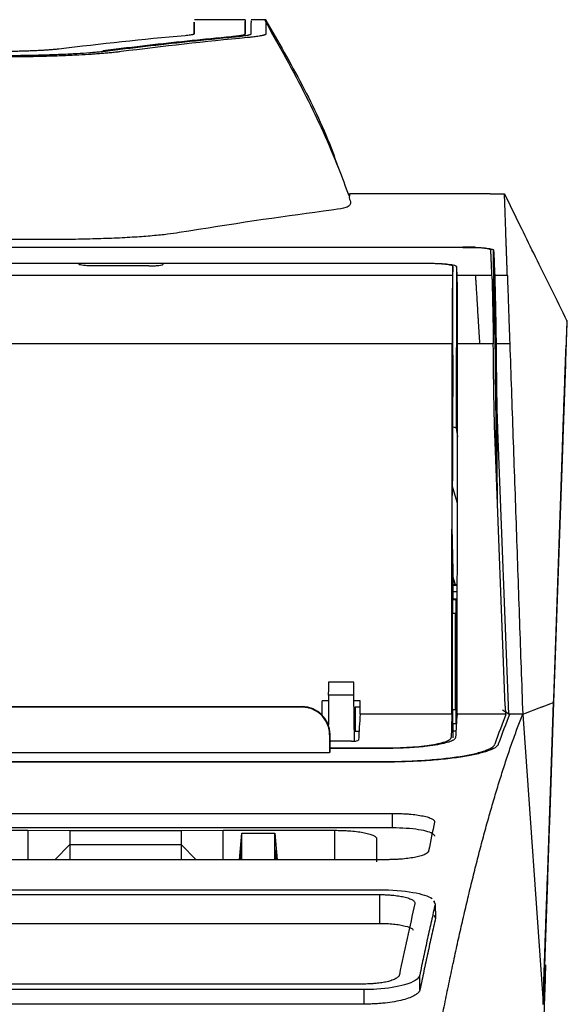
# Model space of a CAD drawing. Extents: x 51 to 741, y 25 to 594.
# Tile 10 of 77: x 327 to 346, y 147 to 183. Entities that reach past the tile are written whole.
import ezdxf

# ---------------------------------------------------------------- set-up
doc = ezdxf.new("R2010")
doc.units = 0
doc.layers.get('0').update_dxf_attribs({"linetype": 'CONTINUOUS'})

msp = doc.modelspace()

# ---------------------------------------------------------------- linework, layer by layer
at = {"color": 7, "linetype": 'Continuous'}
for p, q in [((332.803, 182.496), (332.8, 182.071)), ((332.801, 182.071), (332.803, 182.496)), ((334.622, 182.584), (332.805, 182.584)), ((334.622, 182.584), (334.622, 182.071)), ((334.627, 182.006), (334.622, 182.518)), ((334.838, 182.537), (334.838, 182.532)), ((335.376, 182.584), (334.839, 182.584)), ((334.836, 182.208), (334.834, 182.071)), ((343.418, 176.332), (338.372, 176.332)), ((343.418, 176.329), (343.93, 176.329)), ((343.93, 176.329), (344.543, 175.08)), ((342.438, 174.414), (262.958, 174.414)), ((262.959, 174.424), (342.437, 174.424)), ((343.561, 171.699), (343.538, 174.316)), ((319.14, 173.843), (341.209, 173.843)), ((328.676, 173.832), (319.172, 173.832)), ((331.174, 173.748), (329.179, 173.748)), ((341.177, 173.832), (331.676, 173.832)), ((342.077, 170.547), (342.077, 173.73)), ((342.209, 173.732), (342.191, 167.931)), ((342.064, 173.399), (318.285, 173.399)), ((342.896, 173.399), (342.233, 173.399)), ((343.48, 173.399), (342.896, 173.399)), ((343.61, 169.868), (343.579, 173.399)), ((344.032, 173.399), (343.58, 173.399)), ((343.623, 168.724), (343.583, 173.276)), ((346.168, 171.77), (345.812, 161.553)), ((342.053, 170.955), (318.296, 170.955)), ((342.043, 157.657), (342.053, 170.955)), ((342.242, 167.614), (342.248, 170.955)), ((343.048, 170.955), (342.248, 170.955)), ((343.528, 170.955), (343.048, 170.955)), ((344.118, 170.955), (343.628, 170.955)), ((342.077, 170.547), (342.076, 170.546)), ((342.074, 170.046), (342.074, 169.564)), ((346.113, 170.208), (345.812, 161.563)), ((342.076, 169.064), (342.077, 169.063)), ((342.077, 166.047), (342.077, 169.063)), ((342.191, 167.931), (342.242, 167.614)), ((343.68, 167.85), (344.071, 157.657)), ((342.227, 157.657), (342.242, 167.614)), ((343.957, 157.953), (343.582, 167.735)), ((346.018, 167.489), (345.691, 158.082)), ((345.696, 158.223), (346.009, 167.215)), ((342.239, 165.229), (342.055, 165.867)), ((342.057, 166.007), (342.077, 166.047)), ((342.055, 164.103), (342.055, 165.507)), ((342.079, 163.559), (342.057, 163.603)), ((342.081, 163.059), (342.081, 162.305)), ((342.174, 162.305), (342.081, 162.614)), ((342.081, 162.561), (342.16, 162.305)), ((342.076, 162.296), (342.081, 162.305)), ((342.234, 162.305), (342.081, 162.305)), ((342.075, 162.046), (342.075, 161.796)), ((342.066, 161.779), (342.075, 161.796)), ((342.066, 161.779), (342.183, 161.779)), ((342.075, 161.796), (342.2, 161.796)), ((342.183, 161.779), (342.2, 161.796)), ((342.2, 157.314), (342.2, 161.796)), ((342.064, 157.831), (342.064, 161.279)), ((342.178, 161.279), (342.064, 161.279)), ((342.178, 157.831), (342.178, 161.279)), ((338.52, 158.813), (337.621, 158.813)), ((337.622, 158.347), (337.613, 157.279)), ((338.519, 158.347), (337.622, 158.347)), ((338.519, 158.347), (338.533, 156.692)), ((337.62, 158.136), (337.391, 158.136)), ((337.392, 157.657), (337.391, 158.136)), ((338.75, 158.136), (338.521, 158.136)), ((338.749, 157.657), (338.75, 158.136)), ((343.957, 157.953), (343.969, 157.657)), ((345.691, 158.082), (345.315, 147.305)), ((345.409, 150.008), (345.696, 158.223)), ((345.468, 151.712), (345.69, 158.074)), ((345.691, 158.078), (345.54, 153.774)), ((345.691, 158.082), (345.696, 158.223)), ((323.674, 157.932), (336.675, 157.932)), ((336.657, 157.915), (323.692, 157.915)), ((336.675, 157.932), (336.657, 157.915)), ((337.392, 157.657), (337.364, 157.657)), ((338.57, 157.924), (338.57, 157.049)), ((338.57, 157.924), (338.749, 157.924)), ((342.043, 157.657), (338.749, 157.657)), ((342.064, 157.831), (342.178, 157.831)), ((343.969, 157.657), (342.227, 157.657)), ((343.863, 157.817), (344.023, 157.711)), ((344.071, 157.657), (343.949, 157.76)), ((343.969, 157.657), (343.978, 157.65)), ((344.582, 157.657), (344.071, 157.657)), ((344.113, 157.652), (344.105, 157.657)), ((344.582, 157.657), (345.315, 147.305)), ((342.075, 157.314), (342.066, 157.331)), ((342.066, 157.331), (342.183, 157.331)), ((342.075, 157.314), (342.075, 157.064)), ((342.2, 157.314), (342.075, 157.314)), ((342.2, 157.314), (342.183, 157.331)), ((337.674, 156.932), (337.657, 156.915)), ((337.657, 156.915), (337.657, 156.269)), ((337.674, 156.432), (337.674, 156.932)), ((338.57, 157.049), (338.713, 157.049)), ((337.674, 156.689), (337.696, 156.689)), ((338.445, 156.689), (337.696, 156.689)), ((337.657, 156.269), (322.692, 156.269)), ((337.674, 156.449), (339.618, 156.449)), ((339.678, 156.432), (337.674, 156.432)), ((265.807, 155.961), (339.589, 155.961)), ((339.589, 155.94), (316.906, 155.94)), ((278.181, 154.1), (339.916, 154.1)), ((339.916, 153.59), (339.916, 154.1)), ((278.181, 153.59), (339.916, 153.59)), ((322.834, 153.493), (326.834, 153.495)), ((326.834, 153.495), (328.334, 153.492)), ((328.334, 153.492), (332.334, 153.492)), ((328.334, 153.492), (328.334, 152.981)), ((332.334, 153.492), (333.834, 153.495)), ((332.334, 153.492), (332.334, 152.981)), ((333.834, 153.495), (337.834, 153.493)), ((334.422, 152.439), (334.505, 153.385)), ((334.505, 152.439), (334.504, 153.385)), ((334.505, 153.385), (335.689, 153.386)), ((335.688, 152.439), (335.689, 153.386)), ((335.689, 153.386), (335.772, 152.439)), ((327.803, 152.439), (328.334, 152.981)), ((328.334, 152.981), (328.334, 152.439)), ((328.334, 152.981), (332.334, 152.981)), ((332.334, 152.981), (332.866, 152.439)), ((332.334, 152.981), (332.334, 152.439)), ((334.46, 152.777), (334.431, 152.439)), ((334.46, 152.777), (334.46, 152.439)), ((335.763, 152.439), (335.733, 152.778)), ((335.733, 152.439), (335.733, 152.778)), ((339.705, 152.439), (278.181, 152.439)), ((345.468, 151.699), (345.313, 147.258)), ((345.468, 151.699), (345.468, 151.712)), ((265.945, 151.361), (339.45, 151.361)), ((265.945, 151.187), (339.45, 151.187)), ((339.45, 151.187), (339.45, 150.154)), ((341.382, 150.962), (341.447, 150.854)), ((341.423, 150.895), (341.421, 150.964)), ((341.448, 150.854), (341.457, 150.34)), ((341.391, 150.448), (341.456, 150.34)), ((290.298, 150.154), (339.45, 150.154)), ((340.898, 147.773), (340.889, 148.291)), ((338.892, 147.976), (266.504, 147.976)), ((338.892, 147.775), (266.504, 147.775)), ((338.892, 147.254), (338.892, 147.775)), ((338.892, 147.254), (266.504, 147.254))]:
    msp.add_line(p, q, dxfattribs=at)
at = {"color": 8, "linetype": 'Continuous'}
for p, q in [((343.678, 165.25), (343.628, 170.955)), ((342.076, 162.296), (342.234, 162.296)), ((342.234, 162.046), (342.075, 162.046)), ((342.075, 157.064), (342.191, 157.064)), ((339.618, 156.449), (339.618, 156.432)), ((339.589, 155.961), (339.589, 155.94)), ((326.834, 153.495), (326.834, 152.439)), ((333.834, 152.439), (333.834, 153.495)), ((337.834, 153.493), (337.834, 152.439)), ((339.343, 153.191), (339.337, 152.439))]:
    msp.add_line(p, q, dxfattribs=at)
at = {"color": 7, "linetype": 'Continuous'}
for centre, major_axis, ratio, start_param, end_param in [((342.278, -233.668), (0, 410), 0.004363, 0.112717, 0.11968), ((340.521, -233.668), (1.294, 410), 0.008727, 6.163533, 6.170527), ((342.066, 170.421), (0, 3), 0.004363, 0.11968, 1.39189), ((342.22, 170.421), (0.009, 3), 0.008727, 4.891323, 6.163533), ((342.076, 170.046), (0, 0.5), 0.004363, 0.008727, 1.570796), ((342.076, 169.564), (0, 0.5), 0.004363, 1.570796, 3.132866), ((341.191, 167.931), (1, 0), 0.052408, 0.008561, 0.482062), ((342.057, 165.507), (0, 0.5), 0.004363, 0.008727, 1.570796), ((342.057, 164.103), (0, 0.5), 0.004363, 1.570796, 3.132866), ((342.079, 163.059), (0, 0.5), 0.004363, 4.712389, 6.274459), ((342.076, 162.046), (0, 0.25), 0.004363, 0.008727, 1.570796), ((342.067, 161.279), (0, 0.5), 0.004363, 0.008727, 1.570796), ((342.183, 161.279), (0, 0.5), 0.008727, 0.008727, 1.570796), ((336.674, 156.932), (0.707, 0.707), 0.999695, 5.497939, 7.068431), ((336.906, -235.927), (0, 397.5), 0.008727, 6.142159, 6.142693), ((339.235, -235.927), (0, 397.5), 0.008727, 0.140493, 0.156299), ((342.285, -235.927), (0, 397.5), 0.004363, 0.140493, 0.154665), ((342.067, 157.831), (0, 0.5), 0.004363, 1.570796, 3.132866), ((342.183, 157.831), (0, 0.5), 0.008727, 1.570796, 3.132866), ((342.712, -235.927), (0, 397.5), 0.008727, 0.140493, 0.154694), ((347.092, -235.927), (0, 397.5), 0.055884, 0.14061, 0.158615), ((342.076, 157.064), (0, 0.25), 0.004363, 1.570796, 3.132866), ((338.787, -235.927), (0, 397.5), 0.017455, 0.161007, 0.163556)]:
    msp.add_ellipse(centre, major_axis=major_axis, ratio=ratio, start_param=start_param, end_param=end_param, dxfattribs=at)
for points, knots in [([(334.839, 182.536), (334.838, 182.543), (334.837, 182.562), (334.836, 182.26), (334.835, 182.071)], [0, 0, 0, 0, 0.374204, 1, 1, 1, 1]), ([(338.358, 176.261), (338.235, 176.59), (337.79, 177.786), (336.823, 179.916), (335.848, 181.651), (335.34, 182.554)], [0, 0, 0, 0, 0.153866, 0.559473, 1, 1, 1, 1]), ([(335.372, 182.551), (335.814, 181.787), (336.698, 180.258), (337.537, 178.491), (337.892, 177.486), (337.953, 177.313)], [0, 0, 0, 0, 0.45286, 0.905722, 1, 1, 1, 1]), ([(335.372, 182.5), (335.372, 182.499), (335.372, 182.479), (335.372, 182.417), (335.372, 182.323), (335.372, 182.228), (335.372, 182.145), (335.372, 182.093), (335.372, 182.071)], [0, 0, 0, 0, 0.020288, 0.303807, 0.543539, 0.739481, 0.891635, 1, 1, 1, 1]), ([(332.801, 182.071), (332.8, 182.07), (332.799, 182.066), (332.792, 182.061), (332.781, 182.056), (332.766, 182.051), (332.746, 182.046), (332.713, 182.039), (332.659, 182.03), (332.578, 182.02), (332.509, 182.013), (332.475, 182.01)], [0, 0, 0, 0, 0.082121, 0.163943, 0.245616, 0.327292, 0.409123, 0.491258, 0.661005, 0.830136, 1, 1, 1, 1]), ([(334.835, 182.071), (334.834, 182.069), (334.834, 182.064), (334.826, 182.057), (334.815, 182.05), (334.799, 182.043), (334.778, 182.036), (334.753, 182.028), (334.723, 182.021), (334.676, 182.012), (334.606, 181.999), (334.501, 181.984), (334.38, 181.97), (334.284, 181.961), (334.236, 181.956)], [0, 0, 0, 0, 0.0616177, 0.1230435, 0.1843407, 0.245573, 0.3068042, 0.3680984, 0.4295192, 0.49113, 0.6185921, 0.745512, 0.8724584, 1, 1, 1, 1]), ([(335.372, 182.072), (335.372, 182.069), (335.371, 182.064), (335.364, 182.057), (335.354, 182.05), (335.339, 182.043), (335.319, 182.035), (335.296, 182.028), (335.269, 182.02), (335.237, 182.013), (335.192, 182.004), (335.129, 181.992), (335.042, 181.979), (334.942, 181.966), (334.83, 181.954), (334.745, 181.945), (334.702, 181.941)], [0, 0, 0, 0, 0.0555971, 0.1111929, 0.16679, 0.2223897, 0.2779932, 0.3336006, 0.3892119, 0.4448267, 0.5004442, 0.6003999, 0.70033, 0.8002352, 0.900121, 1, 1, 1, 1]), ([(334.053, 181.962), (333.801, 181.938), (333.298, 181.89), (332.543, 181.813), (331.789, 181.732), (331.034, 181.647), (330.28, 181.558), (329.778, 181.495), (329.526, 181.464)], [0, 0, 0, 0, 0.166695, 0.333376, 0.500047, 0.666706, 0.833357, 1, 1, 1, 1]), ([(334.235, 181.956), (333.97, 181.93), (333.443, 181.88), (332.662, 181.8), (331.898, 181.717), (331.151, 181.633), (330.421, 181.546), (329.94, 181.486), (329.702, 181.457)], [0, 0, 0, 0, 0.175924, 0.348146, 0.516664, 0.681479, 0.842591, 1, 1, 1, 1]), ([(327.942, 181.53), (327.922, 181.527), (327.882, 181.523), (327.816, 181.516), (327.747, 181.509), (327.675, 181.503), (327.598, 181.497), (327.517, 181.491), (327.433, 181.486), (327.345, 181.48), (327.253, 181.475), (327.157, 181.471), (327.03, 181.465), (326.87, 181.459), (326.675, 181.453), (326.475, 181.448), (326.27, 181.445), (326.059, 181.443), (325.917, 181.443), (325.846, 181.443)], [0, 0, 0, 0, 0.046449, 0.092391, 0.137925, 0.183153, 0.22818, 0.273111, 0.318052, 0.363111, 0.408393, 0.454, 0.500037, 0.584136, 0.667058, 0.749448, 0.831967, 0.915272, 1, 1, 1, 1]), ([(329.702, 181.457), (329.676, 181.454), (329.623, 181.447), (329.539, 181.437), (329.45, 181.428), (329.357, 181.419), (329.26, 181.41), (329.159, 181.401), (328.946, 181.384), (328.595, 181.36), (328.086, 181.334), (327.552, 181.314), (327.095, 181.302), (326.717, 181.295), (326.429, 181.292), (326.138, 181.289), (325.943, 181.289), (325.846, 181.289)], [0, 0, 0, 0, 0.033356, 0.066596, 0.09976, 0.132887, 0.166018, 0.199193, 0.232452, 0.367378, 0.502306, 0.625669, 0.749196, 0.812084, 0.874666, 0.937213, 1, 1, 1, 1]), ([(330.176, 181.437), (330.15, 181.434), (330.1, 181.427), (330.019, 181.418), (329.935, 181.409), (329.847, 181.4), (329.755, 181.391), (329.66, 181.382), (329.562, 181.374), (329.46, 181.365), (329.355, 181.357), (329.238, 181.348), (329.016, 181.333), (328.719, 181.316), (328.349, 181.298), (328.045, 181.285), (327.759, 181.275), (327.497, 181.267), (327.23, 181.26), (326.958, 181.255), (326.683, 181.251), (326.405, 181.247), (326.126, 181.246), (325.939, 181.246), (325.846, 181.245)], [0, 0, 0, 0, 0.028571, 0.057144, 0.085719, 0.114297, 0.142878, 0.171461, 0.200045, 0.228631, 0.257217, 0.285802, 0.321631, 0.428512, 0.499701, 0.571992, 0.625479, 0.678976, 0.73248, 0.785989, 0.839497, 0.893001, 0.9465, 1, 1, 1, 1]), ([(338.372, 176.33), (338.372, 176.331), (338.372, 176.345), (338.382, 176.292), (338.335, 176.162), (338.467, 175.989), (338.285, 175.842), (337.92, 175.77), (335.955, 175.522), (334.045, 175.225), (331.863, 174.882), (331.318, 174.826), (330.674, 174.778), (329.95, 174.739), (329.16, 174.712), (328.413, 174.698), (323.249, 174.68), (315.093, 174.698), (303.854, 174.7), (297.024, 174.681), (293.179, 174.699), (292.364, 174.719), (291.588, 174.749), (290.89, 174.79), (290.279, 174.84), (289.808, 174.892), (288.295, 175.136), (286.642, 175.426), (284.563, 175.673), (283.679, 175.792), (283.411, 175.864), (283.303, 176.011), (283.388, 176.171), (283.376, 176.234), (283.372, 176.258)], [0, 0, 0, 0, 0.0027985, 0.0585541, 0.1143459, 0.1701497, 0.1855438, 0.2013827, 0.2105308, 0.3241185, 0.3318551, 0.3398173, 0.347553, 0.3555194, 0.3631451, 0.3709853, 0.3766078, 0.506447, 0.5974773, 0.6885076, 0.6961867, 0.7040896, 0.7117676, 0.7196717, 0.7272886, 0.7351169, 0.7409971, 0.818923, 0.8545866, 0.8699809, 0.88582, 0.8949677, 0.9592071, 1, 1, 1, 1]), ([(344.032, 173.399), (344.03, 173.453), (344.027, 173.56), (344.021, 173.714), (344.016, 173.865), (344.011, 174.011), (344.006, 174.153), (344.001, 174.29), (343.996, 174.423), (343.992, 174.552), (343.988, 174.676), (343.983, 174.795), (343.979, 174.91), (343.975, 175.021), (343.972, 175.127), (343.968, 175.229), (343.965, 175.327), (343.962, 175.42), (343.959, 175.508), (343.956, 175.592), (343.953, 175.671), (343.95, 175.746), (343.948, 175.817), (343.945, 175.883), (343.943, 175.944), (343.941, 176.001), (343.94, 176.054), (343.938, 176.102), (343.936, 176.145), (343.935, 176.184), (343.934, 176.219), (343.933, 176.249), (343.932, 176.274), (343.931, 176.295), (343.931, 176.311), (343.93, 176.323), (343.93, 176.327), (343.93, 176.329)], [0, 0, 0, 0, 0.028442, 0.056891, 0.085348, 0.113813, 0.142285, 0.170765, 0.199252, 0.227747, 0.25625, 0.28476, 0.313278, 0.341804, 0.370337, 0.398878, 0.427427, 0.455983, 0.484547, 0.513118, 0.541697, 0.570284, 0.598878, 0.62748, 0.65609, 0.684707, 0.713332, 0.741964, 0.770604, 0.799252, 0.827907, 0.85657, 0.885241, 0.913919, 0.942605, 0.971299, 1, 1, 1, 1]), ([(346.182, 171.766), (345.792, 172.554), (345.217, 173.715), (344.709, 174.749), (344.546, 175.081)], [0, 0, 0, 0, 0.679346, 1, 1, 1, 1]), ([(342.896, 174.414), (342.875, 174.415), (342.833, 174.417), (342.768, 174.419), (342.703, 174.421), (342.637, 174.422), (342.57, 174.423), (342.503, 174.424), (342.459, 174.424), (342.437, 174.424)], [0, 0, 0, 0, 0.1456031, 0.2902846, 0.4340484, 0.576898, 0.7188372, 0.8598699, 1, 1, 1, 1]), ([(342.438, 174.414), (342.46, 174.414), (342.505, 174.414), (342.572, 174.413), (342.639, 174.412), (342.705, 174.411), (342.77, 174.409), (342.834, 174.406), (342.875, 174.404), (342.896, 174.403)], [0, 0, 0, 0, 0.140621, 0.281977, 0.424075, 0.566921, 0.71052, 0.854878, 1, 1, 1, 1]), ([(342.896, 174.414), (342.918, 174.413), (342.963, 174.411), (343.027, 174.407), (343.087, 174.403), (343.145, 174.399), (343.2, 174.394), (343.251, 174.389), (343.32, 174.381), (343.398, 174.37), (343.465, 174.356), (343.508, 174.342), (343.533, 174.329), (343.536, 174.321), (343.538, 174.316)], [0, 0, 0, 0, 0.0595365, 0.1184357, 0.1769631, 0.2353894, 0.2939865, 0.3530242, 0.4127661, 0.5485001, 0.6844617, 0.7898357, 0.8945118, 1, 1, 1, 1]), ([(343.438, 174.316), (343.437, 174.325), (343.425, 174.334), (343.375, 174.351), (343.338, 174.36), (343.244, 174.375), (343.185, 174.382), (343.053, 174.394), (342.978, 174.399), (342.896, 174.403)], [0, 0, 0, 0, 0.25, 0.25, 0.5, 0.5, 0.75, 0.75, 1, 1, 1, 1]), ([(343.48, 173.399), (343.477, 173.455), (343.472, 173.565), (343.465, 173.725), (343.458, 173.88), (343.451, 174.031), (343.444, 174.176), (343.44, 174.27), (343.438, 174.316)], [0, 0, 0, 0, 0.166883, 0.333679, 0.500389, 0.667012, 0.833549, 1, 1, 1, 1]), ([(329.179, 173.748), (329.113, 173.748), (329.048, 173.749), (328.927, 173.755), (328.872, 173.759), (328.734, 173.774), (328.68, 173.789), (328.679, 173.803)], [0, 0, 0, 0, 0.25, 0.25, 0.5, 0.5, 1, 1, 1, 1]), ([(331.174, 173.748), (331.24, 173.748), (331.305, 173.749), (331.425, 173.755), (331.481, 173.759), (331.619, 173.774), (331.673, 173.789), (331.674, 173.803)], [0, 0, 0, 0, 0.25, 0.25, 0.5, 0.5, 1, 1, 1, 1]), ([(342.077, 173.73), (342.077, 173.737), (342.071, 173.744), (342.049, 173.757), (342.032, 173.763), (341.987, 173.775), (341.96, 173.781), (341.895, 173.792), (341.857, 173.797), (341.733, 173.811), (341.632, 173.819), (341.415, 173.829), (341.296, 173.832), (341.177, 173.832)], [0, 0, 0, 0, 0.125, 0.125, 0.25, 0.25, 0.375, 0.375, 0.5, 0.5, 0.75, 0.75, 1, 1, 1, 1]), ([(341.209, 173.843), (341.275, 173.843), (341.34, 173.842), (341.467, 173.839), (341.531, 173.837), (341.651, 173.832), (341.709, 173.828), (341.817, 173.82), (341.868, 173.816), (342.006, 173.8), (342.08, 173.788), (342.181, 173.761), (342.208, 173.747), (342.209, 173.732)], [0, 0, 0, 0, 0.125, 0.125, 0.25, 0.25, 0.375, 0.375, 0.5, 0.5, 0.75, 0.75, 1, 1, 1, 1]), ([(343.048, 170.955), (343.045, 170.994), (343.04, 171.074), (343.032, 171.194), (343.024, 171.317), (343.016, 171.441), (343.008, 171.566), (343.001, 171.691), (342.993, 171.818), (342.986, 171.944), (342.979, 172.069), (342.971, 172.193), (342.964, 172.315), (342.957, 172.435), (342.951, 172.551), (342.942, 172.7), (342.931, 172.866), (342.92, 173.03), (342.912, 173.158), (342.905, 173.254), (342.9, 173.323), (342.897, 173.372), (342.896, 173.39), (342.896, 173.399)], [0, 0, 0, 0, 0.031624, 0.064127, 0.09751, 0.131771, 0.166911, 0.202931, 0.239831, 0.277611, 0.31627, 0.35581, 0.396229, 0.437529, 0.479709, 0.52277, 0.608337, 0.688106, 0.762077, 0.830251, 0.892628, 0.94921, 1, 1, 1, 1]), ([(343.483, 173.276), (343.483, 173.263), (343.484, 173.238), (343.484, 173.195), (343.485, 173.149), (343.486, 173.098), (343.488, 173.043), (343.489, 172.984), (343.492, 172.87), (343.496, 172.684), (343.503, 172.4), (343.51, 172.08), (343.516, 171.788), (343.52, 171.54), (343.523, 171.348), (343.526, 171.153), (343.527, 171.021), (343.528, 170.955)], [0, 0, 0, 0, 0.036497, 0.072839, 0.109077, 0.145264, 0.181451, 0.217693, 0.254043, 0.378116, 0.501713, 0.624416, 0.748619, 0.812119, 0.874968, 0.937492, 1, 1, 1, 1]), ([(343.583, 173.276), (343.583, 173.262), (343.584, 173.235), (343.585, 173.186), (343.586, 173.128), (343.588, 173.06), (343.59, 172.982), (343.592, 172.892), (343.594, 172.79), (343.597, 172.674), (343.6, 172.545), (343.604, 172.358), (343.61, 172.114), (343.615, 171.821), (343.62, 171.554), (343.623, 171.32), (343.626, 171.124), (343.627, 171.006), (343.628, 170.955)], [0, 0, 0, 0, 0.038706, 0.079872, 0.123498, 0.169583, 0.218129, 0.269134, 0.322599, 0.378524, 0.436909, 0.497754, 0.616623, 0.721435, 0.812183, 0.888863, 0.95147, 1, 1, 1, 1]), ([(344.032, 173.399), (344.032, 173.394), (344.033, 173.384), (344.033, 173.362), (344.034, 173.336), (344.035, 173.306), (344.037, 173.271), (344.038, 173.231), (344.039, 173.182), (344.042, 173.103), (344.047, 172.976), (344.052, 172.829), (344.06, 172.622), (344.067, 172.397), (344.076, 172.127), (344.084, 171.913), (344.091, 171.696), (344.1, 171.464), (344.107, 171.247), (344.113, 171.08), (344.117, 170.989), (344.118, 170.955)], [0, 0, 0, 0, 0.031217, 0.062429, 0.09364, 0.124852, 0.156066, 0.187283, 0.218501, 0.261182, 0.338421, 0.42535, 0.464456, 0.595266, 0.672443, 0.729446, 0.793284, 0.865016, 0.927195, 0.972181, 1, 1, 1, 1]), ([(346.168, 171.77), (346.168, 171.775), (346.168, 171.785), (346.169, 171.792), (346.169, 171.794), (346.169, 171.791), (346.168, 171.782), (346.168, 171.768), (346.167, 171.749), (346.166, 171.724), (346.165, 171.693), (346.164, 171.658), (346.162, 171.617), (346.161, 171.57), (346.159, 171.518), (346.157, 171.461), (346.155, 171.398), (346.152, 171.33), (346.15, 171.257), (346.146, 171.158), (346.142, 171.028), (346.136, 170.86), (346.13, 170.676), (346.123, 170.474), (346.115, 170.256), (346.107, 170.022), (346.098, 169.771), (346.089, 169.503), (346.079, 169.22), (346.072, 169.017), (346.068, 168.916)], [0, 0, 0, 0, 0.028126, 0.056248, 0.084366, 0.112481, 0.140594, 0.168704, 0.196813, 0.22492, 0.253028, 0.281135, 0.309244, 0.337354, 0.365465, 0.393579, 0.421696, 0.449817, 0.477942, 0.506071, 0.555512, 0.604934, 0.65434, 0.703734, 0.753118, 0.802495, 0.851869, 0.901242, 0.950618, 1, 1, 1, 1]), ([(343.561, 171.699), (343.562, 171.657), (343.566, 171.572), (343.571, 171.441), (343.577, 171.306), (343.581, 171.192), (343.585, 171.1), (343.587, 171.044), (343.589, 171), (343.59, 170.964), (343.592, 170.925), (343.594, 170.864), (343.596, 170.753), (343.6, 170.585), (343.603, 170.413), (343.605, 170.281), (343.606, 170.162), (343.608, 170.065), (343.609, 169.969), (343.61, 169.901), (343.61, 169.868)], [0, 0, 0, 0, 0.123228, 0.246158, 0.368789, 0.491125, 0.549268, 0.608819, 0.635935, 0.663052, 0.706667, 0.736772, 0.798661, 0.860816, 0.895642, 0.930062, 0.949817, 0.968005, 0.984701, 1, 1, 1, 1]), ([(343.582, 167.735), (343.579, 167.847), (343.57, 168.097), (343.56, 168.512), (343.551, 169.009), (343.542, 169.586), (343.534, 170.243), (343.53, 170.709), (343.528, 170.955)], [0, 0, 0, 0, 0.104032, 0.233113, 0.387247, 0.566439, 0.770689, 1, 1, 1, 1]), ([(343.628, 170.955), (343.63, 170.696), (343.634, 170.178), (343.642, 169.384), (343.655, 168.608), (343.672, 168.091), (343.68, 167.85)], [0, 0, 0, 0, 0.25, 0.499996, 0.767008, 1, 1, 1, 1]), ([(344.118, 170.955), (344.157, 169.847), (344.234, 167.63), (344.35, 164.306), (344.466, 160.981), (344.543, 158.765), (344.582, 157.657)], [0, 0, 0, 0, 0.249984, 0.5, 0.750004, 1, 1, 1, 1]), ([(346.034, 167.935), (346.047, 168.321), (346.074, 169.094), (346.103, 169.912), (346.122, 170.47), (346.133, 170.768), (346.133, 170.774), (346.133, 170.777)], [0, 0, 0, 0, 0.215808, 0.431563, 0.643111, 0.850273, 1, 1, 1, 1]), ([(346.134, 170.792), (346.134, 170.792), (346.134, 170.79), (346.133, 170.781), (346.133, 170.768), (346.132, 170.749), (346.131, 170.726), (346.13, 170.697), (346.129, 170.663), (346.128, 170.614), (346.125, 170.545), (346.122, 170.448), (346.118, 170.337), (346.115, 170.251), (346.113, 170.208)], [0, 0, 0, 0, 0.06525, 0.130177, 0.194947, 0.259728, 0.324687, 0.389991, 0.455803, 0.522283, 0.641443, 0.760077, 0.879247, 1, 1, 1, 1]), ([(343.623, 168.724), (343.623, 168.737), (343.623, 168.762), (343.623, 168.812), (343.623, 168.901), (343.622, 169.027), (343.62, 169.176), (343.618, 169.324), (343.616, 169.468), (343.614, 169.582), (343.612, 169.673), (343.611, 169.742), (343.611, 169.81), (343.611, 169.851), (343.611, 169.868)], [0, 0, 0, 0, 0.031369, 0.062537, 0.125025, 0.250018, 0.376312, 0.500208, 0.627675, 0.750257, 0.797782, 0.874437, 0.9454, 1, 1, 1, 1]), ([(346.068, 168.916), (346.068, 168.911), (346.068, 168.901), (346.067, 168.88), (346.066, 168.855), (346.065, 168.825), (346.064, 168.791), (346.062, 168.728), (346.058, 168.621), (346.052, 168.448), (346.045, 168.244), (346.038, 168.038), (346.031, 167.844), (346.025, 167.67), (346.021, 167.549), (346.018, 167.489)], [0, 0, 0, 0, 0.041602, 0.083104, 0.124603, 0.166193, 0.207969, 0.250025, 0.375293, 0.499756, 0.624208, 0.749784, 0.833727, 0.916877, 1, 1, 1, 1]), ([(343.65, 165.958), (343.647, 166.271), (343.641, 166.873), (343.631, 167.797), (343.626, 168.404), (343.623, 168.724)], [0, 0, 0, 0, 0.339373, 0.652012, 1, 1, 1, 1]), ([(346.009, 167.215), (346.01, 167.236), (346.011, 167.276), (346.013, 167.334), (346.015, 167.391), (346.017, 167.447), (346.02, 167.525), (346.023, 167.622), (346.027, 167.722), (346.029, 167.803), (346.032, 167.865), (346.033, 167.911), (346.034, 167.927), (346.034, 167.935)], [0, 0, 0, 0, 0.054747, 0.109192, 0.163548, 0.218029, 0.27285, 0.404631, 0.536643, 0.653495, 0.768276, 0.88308, 1, 1, 1, 1]), ([(337.622, 158.347), (337.622, 158.364), (337.622, 158.397), (337.623, 158.446), (337.623, 158.493), (337.624, 158.557), (337.624, 158.632), (337.625, 158.709), (337.626, 158.767), (337.626, 158.802), (337.626, 158.817), (337.626, 158.809), (337.626, 158.805)], [0, 0, 0, 0, 0.0599577, 0.1193558, 0.1787946, 0.2388732, 0.369353, 0.5001515, 0.6306289, 0.7614254, 0.8806315, 1, 1, 1, 1]), ([(338.515, 158.805), (338.515, 158.808), (338.515, 158.812), (338.515, 158.813), (338.515, 158.809), (338.515, 158.797), (338.515, 158.767), (338.516, 158.709), (338.517, 158.632), (338.517, 158.543), (338.518, 158.447), (338.519, 158.381), (338.519, 158.347)], [0, 0, 0, 0, 0.059955, 0.119351, 0.178788, 0.238865, 0.369342, 0.500139, 0.630618, 0.761417, 0.880627, 1, 1, 1, 1]), ([(337.657, 156.915), (337.657, 156.937), (337.656, 156.981), (337.649, 157.046), (337.639, 157.11), (337.624, 157.174), (337.605, 157.236), (337.566, 157.338), (337.494, 157.474), (337.369, 157.626), (337.217, 157.752), (337.061, 157.834), (336.917, 157.884), (336.788, 157.91), (336.701, 157.913), (336.657, 157.915)], [0, 0, 0, 0, 0.041977, 0.083605, 0.125062, 0.16653, 0.208189, 0.25022, 0.375041, 0.500065, 0.624885, 0.749909, 0.833468, 0.916347, 1, 1, 1, 1]), ([(341.673, 146.699), (341.697, 146.824), (341.747, 147.073), (341.822, 147.441), (341.897, 147.808), (341.973, 148.172), (342.049, 148.533), (342.126, 148.892), (342.203, 149.248), (342.281, 149.6), (342.36, 149.95), (342.439, 150.297), (342.518, 150.64), (342.598, 150.98), (342.679, 151.317), (342.76, 151.65), (342.841, 151.979), (342.923, 152.305), (343.006, 152.627), (343.089, 152.945), (343.173, 153.259), (343.257, 153.569), (343.342, 153.875), (343.427, 154.176), (343.513, 154.473), (343.599, 154.766), (343.686, 155.054), (343.773, 155.337), (343.861, 155.616), (343.949, 155.889), (344.038, 156.158), (344.127, 156.422), (344.217, 156.68), (344.308, 156.933), (344.399, 157.18), (344.49, 157.422), (344.551, 157.579), (344.582, 157.657)], [0, 0, 0, 0, 0.025907, 0.05197, 0.07819, 0.104567, 0.131101, 0.157792, 0.184639, 0.211643, 0.238803, 0.266121, 0.293595, 0.321226, 0.349014, 0.376958, 0.405059, 0.433317, 0.461732, 0.490303, 0.519032, 0.547917, 0.576958, 0.606157, 0.635512, 0.665024, 0.694692, 0.724518, 0.7545, 0.784639, 0.814934, 0.845387, 0.875996, 0.906762, 0.937684, 0.968764, 1, 1, 1, 1]), ([(338.445, 156.689), (338.511, 156.689), (338.575, 156.693), (338.667, 156.708), (338.694, 156.718), (338.695, 156.728)], [0, 0, 0, 0, 0.5, 0.5, 1, 1, 1, 1]), ([(339.589, 155.961), (339.846, 155.961), (340.098, 155.965), (340.47, 155.977), (340.593, 155.982), (340.837, 155.994), (340.958, 156.001), (341.312, 156.025), (341.536, 156.045), (341.961, 156.091), (342.163, 156.117), (342.528, 156.175), (342.693, 156.207), (342.913, 156.258), (342.982, 156.275), (343.109, 156.311), (343.167, 156.329), (343.325, 156.385), (343.408, 156.424), (343.531, 156.503), (343.569, 156.543), (343.583, 156.584)], [0, 0, 0, 0, 0.125, 0.125, 0.1875, 0.1875, 0.25, 0.25, 0.375, 0.375, 0.5, 0.5, 0.625, 0.625, 0.6875, 0.6875, 0.75, 0.75, 0.875, 0.875, 1, 1, 1, 1]), ([(343.707, 156.582), (343.705, 156.576), (343.699, 156.562), (343.685, 156.541), (343.668, 156.52), (343.646, 156.5), (343.62, 156.479), (343.571, 156.445), (343.484, 156.398), (343.337, 156.339), (343.157, 156.283), (342.874, 156.211), (342.446, 156.129), (341.931, 156.061), (341.479, 156.017), (341.123, 155.99), (340.752, 155.968), (340.413, 155.954), (340.111, 155.946), (339.851, 155.941), (339.676, 155.941), (339.589, 155.94)], [0, 0, 0, 0, 0.021002, 0.041964, 0.062906, 0.083849, 0.104813, 0.125818, 0.1882, 0.250577, 0.313193, 0.375781, 0.500214, 0.625366, 0.687671, 0.749946, 0.812537, 0.875122, 0.916775, 0.958343, 1, 1, 1, 1]), ([(339.618, 156.449), (339.777, 156.449), (339.934, 156.451), (340.241, 156.461), (340.394, 156.469), (340.684, 156.488), (340.822, 156.5), (341.083, 156.528), (341.206, 156.544), (341.426, 156.58), (341.525, 156.599), (341.7, 156.641), (341.774, 156.663), (341.893, 156.708), (341.939, 156.732), (342.002, 156.78), (342.018, 156.804), (342.018, 156.829)], [0, 0, 0, 0, 0.125, 0.125, 0.25, 0.25, 0.375, 0.375, 0.5, 0.5, 0.625, 0.625, 0.75, 0.75, 0.875, 0.875, 1, 1, 1, 1]), ([(342.178, 156.827), (342.177, 156.801), (342.159, 156.776), (342.111, 156.739), (342.091, 156.727), (342.043, 156.702), (342.015, 156.69), (341.921, 156.655), (341.844, 156.632), (341.664, 156.589), (341.559, 156.569), (341.329, 156.532), (341.204, 156.515), (341.001, 156.493), (340.93, 156.486), (340.785, 156.474), (340.712, 156.468), (340.487, 156.453), (340.331, 156.445), (340.007, 156.435), (339.843, 156.432), (339.678, 156.432)], [0, 0, 0, 0, 0.125, 0.125, 0.1875, 0.1875, 0.25, 0.25, 0.375, 0.375, 0.5, 0.5, 0.625, 0.625, 0.6875, 0.6875, 0.75, 0.75, 0.875, 0.875, 1, 1, 1, 1]), ([(339.916, 154.1), (339.945, 154.1), (340.004, 154.1), (340.091, 154.098), (340.177, 154.096), (340.263, 154.093), (340.347, 154.088), (340.43, 154.083), (340.579, 154.071), (340.783, 154.049), (341.014, 154.009), (341.201, 153.962), (341.312, 153.916), (341.373, 153.878), (341.404, 153.849), (341.421, 153.819), (341.42, 153.799), (341.419, 153.789)], [0, 0, 0, 0, 0.036025, 0.071749, 0.107297, 0.142795, 0.178373, 0.214156, 0.25027, 0.374767, 0.499855, 0.624347, 0.749387, 0.812294, 0.874622, 0.936986, 1, 1, 1, 1]), ([(345.54, 153.774), (345.54, 153.75), (345.538, 153.701), (345.535, 153.628), (345.533, 153.556), (345.53, 153.484), (345.526, 153.369), (345.521, 153.217), (345.515, 153.041), (345.51, 152.89), (345.506, 152.791), (345.504, 152.732), (345.503, 152.701), (345.503, 152.697), (345.503, 152.695)], [0, 0, 0, 0, 0.0443899, 0.0884524, 0.1324204, 0.1765284, 0.2210085, 0.3473062, 0.4738972, 0.6075719, 0.7415499, 0.8279259, 0.9134902, 1, 1, 1, 1]), ([(337.834, 153.493), (337.863, 153.493), (337.92, 153.493), (338.005, 153.491), (338.089, 153.489), (338.173, 153.486), (338.255, 153.481), (338.336, 153.476), (338.483, 153.465), (338.685, 153.443), (338.914, 153.405), (339.102, 153.359), (339.217, 153.315), (339.282, 153.278), (339.317, 153.249), (339.339, 153.22), (339.342, 153.2), (339.343, 153.191)], [0, 0, 0, 0, 0.035921, 0.071571, 0.10707, 0.142537, 0.178092, 0.213854, 0.249941, 0.375124, 0.500977, 0.625408, 0.750366, 0.812941, 0.875021, 0.937183, 1, 1, 1, 1]), ([(339.916, 153.59), (340.254, 153.59), (340.581, 153.567), (341.1, 153.486), (341.281, 153.432), (341.404, 153.34), (341.421, 153.309), (341.415, 153.279)], [0, 0, 0, 0, 0.413402, 0.413402, 0.810201, 0.810201, 1, 1, 1, 1]), ([(341.208, 152.751), (341.206, 152.745), (341.203, 152.733), (341.193, 152.716), (341.179, 152.699), (341.16, 152.682), (341.137, 152.665), (341.11, 152.649), (341.053, 152.619), (340.945, 152.578), (340.758, 152.53), (340.533, 152.491), (340.318, 152.466), (340.136, 152.452), (339.994, 152.445), (339.85, 152.44), (339.753, 152.439), (339.705, 152.439)], [0, 0, 0, 0, 0.036035, 0.071803, 0.107404, 0.142938, 0.178509, 0.214217, 0.250164, 0.375152, 0.49984, 0.624851, 0.749412, 0.81243, 0.874787, 0.937104, 1, 1, 1, 1]), ([(345.503, 152.695), (345.503, 152.694), (345.503, 152.693), (345.502, 152.684), (345.502, 152.67), (345.501, 152.652), (345.5, 152.628), (345.499, 152.599), (345.498, 152.565), (345.497, 152.526), (345.495, 152.481), (345.494, 152.432), (345.492, 152.378), (345.49, 152.318), (345.487, 152.253), (345.485, 152.184), (345.482, 152.109), (345.479, 152.029), (345.476, 151.944), (345.473, 151.854), (345.47, 151.759), (345.465, 151.627), (345.459, 151.453), (345.451, 151.226), (345.443, 150.981), (345.434, 150.716), (345.424, 150.433), (345.413, 150.131), (345.402, 149.81), (345.39, 149.47), (345.378, 149.113), (345.369, 148.859), (345.364, 148.731)], [0, 0, 0, 0, 0.02547, 0.050938, 0.076402, 0.101865, 0.127326, 0.152785, 0.178243, 0.203699, 0.229156, 0.254612, 0.280068, 0.305525, 0.330982, 0.35644, 0.3819, 0.407361, 0.432824, 0.45829, 0.483758, 0.509229, 0.558319, 0.6074, 0.656474, 0.705544, 0.754612, 0.803679, 0.85275, 0.901825, 0.950908, 1, 1, 1, 1]), ([(345.315, 147.305), (345.317, 147.376), (345.322, 147.519), (345.329, 147.727), (345.336, 147.93), (345.343, 148.128), (345.35, 148.32), (345.356, 148.507), (345.363, 148.688), (345.369, 148.865), (345.375, 149.036), (345.381, 149.202), (345.386, 149.362), (345.392, 149.517), (345.397, 149.667), (345.402, 149.811), (345.407, 149.951), (345.412, 150.085), (345.416, 150.213), (345.42, 150.337), (345.424, 150.455), (345.428, 150.567), (345.433, 150.707), (345.439, 150.867), (345.445, 151.038), (345.45, 151.189), (345.455, 151.321), (345.459, 151.433), (345.462, 151.527), (345.464, 151.601), (345.466, 151.655), (345.468, 151.69), (345.468, 151.707), (345.468, 151.702), (345.468, 151.699)], [0, 0, 0, 0, 0.023842, 0.047681, 0.071517, 0.095351, 0.119182, 0.143012, 0.16684, 0.190668, 0.214494, 0.23832, 0.262145, 0.285971, 0.309797, 0.333624, 0.357453, 0.381282, 0.405113, 0.428946, 0.452782, 0.47662, 0.500461, 0.54589, 0.591308, 0.636719, 0.682125, 0.727527, 0.772929, 0.818332, 0.863738, 0.90915, 0.95457, 1, 1, 1, 1]), ([(339.45, 151.361), (339.883, 151.361), (340.302, 151.328), (340.964, 151.21), (341.199, 151.133), (341.331, 151.046)], [0.25, 0.25, 0.25, 0.25, 0.6407992, 0.6407992, 1, 1, 1, 1]), ([(339.45, 151.187), (339.478, 151.186), (339.532, 151.186), (339.614, 151.184), (339.695, 151.181), (339.774, 151.177), (339.904, 151.167), (340.077, 151.149), (340.284, 151.114), (340.468, 151.068), (340.588, 151.02), (340.659, 150.977), (340.697, 150.941), (340.72, 150.903), (340.717, 150.877), (340.716, 150.864)], [0, 0, 0, 0, 0.039319, 0.078409, 0.117444, 0.156598, 0.196045, 0.311385, 0.427569, 0.560748, 0.694862, 0.768579, 0.842631, 0.9213, 1, 1, 1, 1]), ([(341.448, 150.854), (341.424, 150.753), (341.377, 150.549), (341.307, 150.239), (341.237, 149.924), (341.167, 149.606), (341.097, 149.283), (341.028, 148.957), (340.958, 148.626), (340.912, 148.403), (340.889, 148.291)], [0, 0, 0, 0, 0.125007, 0.25001, 0.375009, 0.500006, 0.625003, 0.75, 0.874998, 1, 1, 1, 1]), ([(341.456, 150.34), (341.433, 150.237), (341.386, 150.032), (341.315, 149.72), (341.245, 149.404), (341.175, 149.085), (341.105, 148.762), (341.036, 148.436), (340.967, 148.107), (340.921, 147.884), (340.898, 147.773)], [0, 0, 0, 0, 0.125806, 0.251381, 0.376726, 0.501841, 0.626726, 0.751381, 0.875806, 1, 1, 1, 1]), ([(339.45, 150.154), (339.536, 150.153), (339.706, 150.151), (339.951, 150.131), (340.177, 150.101), (340.429, 150.047), (340.628, 149.98), (340.65, 149.922), (340.656, 149.905)], [0, 0, 0, 0, 0.145172, 0.290508, 0.436582, 0.583358, 0.87425, 1, 1, 1, 1]), ([(345.364, 148.731), (345.364, 148.729), (345.364, 148.723), (345.364, 148.721), (345.364, 148.722), (345.364, 148.728), (345.365, 148.737), (345.365, 148.752), (345.366, 148.788), (345.369, 148.874), (345.375, 149.05), (345.383, 149.273), (345.391, 149.484), (345.396, 149.652), (345.401, 149.772), (345.405, 149.891), (345.408, 149.969), (345.409, 150.008)], [0, 0, 0, 0, 0.032956, 0.065574, 0.097991, 0.130348, 0.162786, 0.195444, 0.228459, 0.360216, 0.492255, 0.626339, 0.760735, 0.820928, 0.880293, 0.939696, 1, 1, 1, 1]), ([(345.404, 148.666), (345.39, 148.273), (345.358, 147.344), (345.286, 145.275), (345.192, 142.591), (345.114, 140.355), (345.075, 139.235)], [0, 0, 0, 0, 0.195729, 0.462098, 0.730696, 1, 1, 1, 1]), ([(340.158, 148.302), (340.156, 148.295), (340.152, 148.282), (340.142, 148.262), (340.127, 148.243), (340.102, 148.218), (340.063, 148.188), (339.985, 148.144), (339.86, 148.095), (339.681, 148.049), (339.482, 148.014), (339.303, 147.994), (339.148, 147.983), (339.02, 147.977), (338.935, 147.977), (338.892, 147.976)], [0, 0, 0, 0, 0.03896, 0.07791, 0.116975, 0.156281, 0.229575, 0.302909, 0.437379, 0.571231, 0.686877, 0.802119, 0.868222, 0.933937, 1, 1, 1, 1]), ([(340.888, 148.291), (340.862, 148.165), (340.674, 148.043), (340.083, 147.871), (339.738, 147.816), (339.203, 147.78), (339.048, 147.775), (338.892, 147.775)], [0, 0, 0, 0, 0.468107, 0.468107, 0.849427, 0.849427, 1, 1, 1, 1]), ([(340.898, 147.773), (340.895, 147.764), (340.891, 147.747), (340.879, 147.722), (340.863, 147.697), (340.843, 147.672), (340.818, 147.648), (340.79, 147.624), (340.757, 147.6), (340.683, 147.553), (340.542, 147.485), (340.293, 147.406), (339.994, 147.341), (339.708, 147.3), (339.465, 147.276), (339.277, 147.264), (339.086, 147.256), (338.956, 147.255), (338.892, 147.254)], [0, 0, 0, 0, 0.031612, 0.0629991, 0.0942242, 0.1253509, 0.1564435, 0.1875667, 0.2187848, 0.2501615, 0.3753133, 0.4998573, 0.6250504, 0.7494693, 0.8125262, 0.8748806, 0.9371615, 1, 1, 1, 1])]:
    msp.add_open_spline(points, degree=3, knots=knots, dxfattribs=at)
for points in [[(332.474, 182.01), (330.963, 181.874), (329.452, 181.714), (327.941, 181.53)], [(334.622, 182.071), (334.622, 182.035), (334.425, 181.997), (334.052, 181.962)], [(334.702, 181.941), (333.192, 181.797), (331.683, 181.629), (330.176, 181.437)], [(343.538, 174.316), (343.552, 174.039), (343.566, 173.733), (343.579, 173.399)], [(328.679, 173.803), (328.678, 173.813), (328.677, 173.822), (328.676, 173.832)], [(331.676, 173.832), (331.676, 173.822), (331.675, 173.813), (331.674, 173.803)], [(343.483, 173.276), (343.482, 173.335), (343.481, 173.376), (343.48, 173.399)], [(343.58, 173.399), (343.581, 173.376), (343.582, 173.335), (343.583, 173.276)], [(344.582, 157.657), (344.951, 157.803), (345.321, 157.944), (345.69, 158.082)], [(344.582, 157.657), (344.952, 157.803), (345.321, 157.944), (345.691, 158.082)], [(344.113, 157.652), (343.978, 157.317), (343.843, 156.96), (343.707, 156.582)], [(341.419, 153.789), (341.349, 153.453), (341.278, 153.107), (341.208, 152.751)], [(339.343, 153.191), (339.343, 152.921), (339.343, 152.644), (339.343, 152.36)], [(340.716, 150.864), (340.53, 150.053), (340.344, 149.199), (340.158, 148.302)], [(345.313, 147.244), (345.314, 147.264), (345.314, 147.285), (345.315, 147.305)]]:
    msp.add_open_spline(points, degree=3, dxfattribs=at)

doc.saveas('drawing.dxf')
